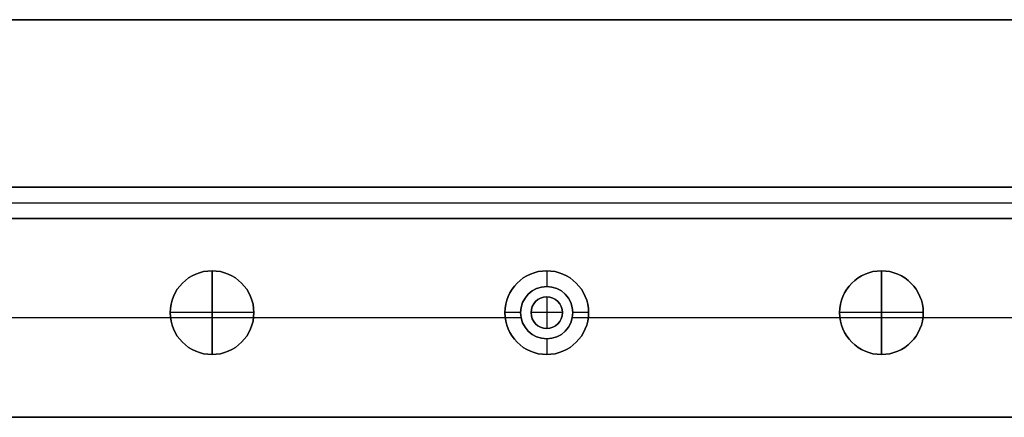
# Model space of a CAD drawing. Header units: millimetres. Extents: x -9 to 941, y -614 to 1386.
# Tile 23 of 30: x 128 to 222, y 1348 to 1386. Entities that reach past the tile are written whole.
import ezdxf

# ---------------------------------------------------------------- set-up
doc = ezdxf.new("R2010")
doc.units = ezdxf.units.MM
doc.header["$MEASUREMENT"] = 0

msp = doc.modelspace()

# ---------------------------------------------------------------- linework, layer by layer
for p, q in [((8.76, 1385.55, 8.998), (922.91, 1385.55, 8.998)), ((111.06, 1369.55, -20.502), (821.06, 1369.55, -20.502)), ((111.06, 1368.05, -0.502), (821.06, 1368.05, -0.502)), ((111.06, 1368.05, -40.502), (821.06, 1368.05, -40.502)), ((881.605, 1366.55, -36.502), (50.215, 1366.55, -36.502)), ((111.06, 1366.55, -20.502), (821.06, 1366.55, -20.502)), ((145.91, 1361.55, -22.502), (145.91, 1361.55, -0.502)), ((145.91, 1353.55, -22.502), (145.91, 1361.55, -22.502)), ((145.91, 1361.55, -0.502), (145.91, 1361.55, 11.498)), ((145.91, 1361.55, 11.498), (145.91, 1353.55, 11.498)), ((177.91, 1361.55, -35.502), (177.91, 1360.05, -35.502)), ((177.91, 1361.55, -35.502), (177.91, 1361.55, -72.502)), ((209.91, 1361.55, -22.502), (209.91, 1361.55, -0.502)), ((209.91, 1353.55, -22.502), (209.91, 1361.55, -22.502)), ((209.91, 1361.55, -0.502), (209.91, 1361.55, 11.498)), ((209.91, 1361.55, 11.498), (209.91, 1353.55, 11.498)), ((177.91, 1360.05, -0.502), (177.91, 1360.05, -35.502)), ((177.91, 1359.05, -0.502), (177.91, 1359.05, 2.498)), ((177.91, 1359.05, 2.498), (177.91, 1356.05, 2.498)), ((141.91, 1357.55, -22.502), (141.91, 1357.55, -0.502)), ((149.91, 1357.55, -22.502), (141.91, 1357.55, -22.502)), ((141.91, 1357.55, -0.502), (141.91, 1357.55, 11.498)), ((149.91, 1357.55, 11.498), (141.91, 1357.55, 11.498)), ((149.91, 1357.55, -22.502), (149.91, 1357.55, -0.502)), ((149.91, 1357.55, -0.502), (149.91, 1357.55, 11.498)), ((173.91, 1357.55, -35.502), (173.91, 1357.55, -72.502)), ((175.41, 1357.55, -35.502), (173.91, 1357.55, -35.502)), ((175.41, 1357.55, -0.502), (175.41, 1357.55, -35.502)), ((176.41, 1357.55, -0.502), (176.41, 1357.55, 2.498)), ((179.41, 1357.55, 2.498), (176.41, 1357.55, 2.498)), ((179.41, 1357.55, -0.502), (179.41, 1357.55, 2.498)), ((181.91, 1357.55, -35.502), (180.41, 1357.55, -35.502)), ((180.41, 1357.55, -0.502), (180.41, 1357.55, -35.502)), ((181.91, 1357.55, -35.502), (181.91, 1357.55, -72.502)), ((205.91, 1357.55, -22.502), (205.91, 1357.55, -0.502)), ((213.91, 1357.55, -22.502), (205.91, 1357.55, -22.502)), ((205.91, 1357.55, -0.502), (205.91, 1357.55, 11.498)), ((213.91, 1357.55, 11.498), (205.91, 1357.55, 11.498)), ((213.91, 1357.55, -22.502), (213.91, 1357.55, -0.502)), ((213.91, 1357.55, -0.502), (213.91, 1357.55, 11.498)), ((173.941, 1357.05, -72.502), (54.15, 1357.05, -72.502)), ((141.941, 1357.05, -0.502), (125.215, 1357.05, -0.502)), ((175.46, 1357.05, -0.502), (149.878, 1357.05, -0.502)), ((205.941, 1357.05, -0.502), (180.359, 1357.05, -0.502)), ((461.941, 1357.05, -72.502), (181.878, 1357.05, -72.502)), ((269.941, 1357.05, -0.502), (213.878, 1357.05, -0.502)), ((177.91, 1356.05, -0.502), (177.91, 1356.05, 2.498)), ((177.91, 1355.05, -35.502), (177.91, 1353.55, -35.502)), ((177.91, 1355.05, -0.502), (177.91, 1355.05, -35.502)), ((145.91, 1353.55, -22.502), (145.91, 1353.55, -0.502)), ((145.91, 1353.55, -0.502), (145.91, 1353.55, 11.498)), ((177.91, 1353.55, -35.502), (177.91, 1353.55, -72.502)), ((209.91, 1353.55, -22.502), (209.91, 1353.55, -0.502)), ((209.91, 1353.55, -0.502), (209.91, 1353.55, 11.498)), ((873.735, 1347.55, -36.502), (58.085, 1347.55, -36.502))]:
    msp.add_line(p, q)
for centre, radius in [((145.91, 1357.55, -11.502), 4), ((145.91, 1357.55, 5.498), 4), ((177.91, 1357.55, -54.002), 4), ((209.91, 1357.55, -11.502), 4), ((209.91, 1357.55, 5.498), 4), ((177.91, 1357.55, -18.002), 2.5), ((177.91, 1357.55, 0.998), 1.5)]:
    msp.add_circle(centre, radius)
for centre, radius, start, end in [((145.91, 1357.55, -0.502), 4, 360, 180), ((145.91, 1357.55, -22.502), 4, 0, 180), ((145.91, 1357.55, -0.502), 4, 0, 180), ((145.91, 1357.55, 11.498), 4, 0, 180), ((177.91, 1357.55, -72.502), 4, 0, 180), ((177.91, 1357.55, -35.502), 4, 0, 180), ((209.91, 1357.55, -0.502), 4, 360, 180), ((209.91, 1357.55, -22.502), 4, 0, 180), ((209.91, 1357.55, -0.502), 4, 0, 180), ((209.91, 1357.55, 11.498), 4, 0, 180), ((177.91, 1357.55, -0.502), 2.5, 360, 180), ((177.91, 1357.55, -35.502), 2.5, 360, 180), ((177.91, 1357.55, -0.502), 1.5, 0, 180), ((177.91, 1357.55, 2.498), 1.5, 0, 180), ((145.91, 1357.55, -0.502), 4, 180, 0), ((145.91, 1357.55, -22.502), 4, 180, 360), ((145.91, 1357.55, -0.502), 4, 180, 0), ((145.91, 1357.55, 11.498), 4, 180, 0), ((177.91, 1357.55, -72.502), 4, 180, 360), ((177.91, 1357.55, -35.502), 4, 180, 360), ((177.91, 1357.55, -0.502), 2.5, 180, 0), ((177.91, 1357.55, -35.502), 2.5, 180, 0), ((177.91, 1357.55, -0.502), 1.5, 180, 0), ((177.91, 1357.55, 2.498), 1.5, 180, 0), ((209.91, 1357.55, -0.502), 4, 180, 0), ((209.91, 1357.55, -22.502), 4, 180, 360), ((209.91, 1357.55, -0.502), 4, 180, 0), ((209.91, 1357.55, 11.498), 4, 180, 0)]:
    msp.add_arc(centre, radius, start, end)
for points in [[(8.76, 1385.55, -0.502), (465.835, 1385.55, -0.502), (922.91, 1385.55, -0.502)], [(922.91, 1385.55, 18.498), (465.835, 1385.55, 18.498), (8.76, 1385.55, 18.498)], [(821.06, 1369.55, -0.502), (466.06, 1369.55, -0.502), (111.06, 1369.55, -0.502)], [(111.06, 1369.55, -40.502), (466.06, 1369.55, -40.502), (821.06, 1369.55, -40.502)], [(881.605, 1366.55, -72.502), (465.91, 1366.55, -72.502), (50.215, 1366.55, -72.502)], [(111.06, 1366.55, -0.502), (466.06, 1366.55, -0.502), (821.06, 1366.55, -0.502)], [(821.06, 1366.55, -40.502), (466.06, 1366.55, -40.502), (111.06, 1366.55, -40.502)], [(125.215, 1366.55, -0.502), (465.91, 1366.55, -0.502), (806.605, 1366.55, -0.502)], [(873.735, 1347.55, -72.502), (465.91, 1347.55, -72.502), (58.085, 1347.55, -72.502)], [(125.215, 1347.55, -0.502), (465.91, 1347.55, -0.502), (806.605, 1347.55, -0.502)]]:
    msp.add_open_spline(points, degree=2)

doc.saveas('drawing.dxf')
